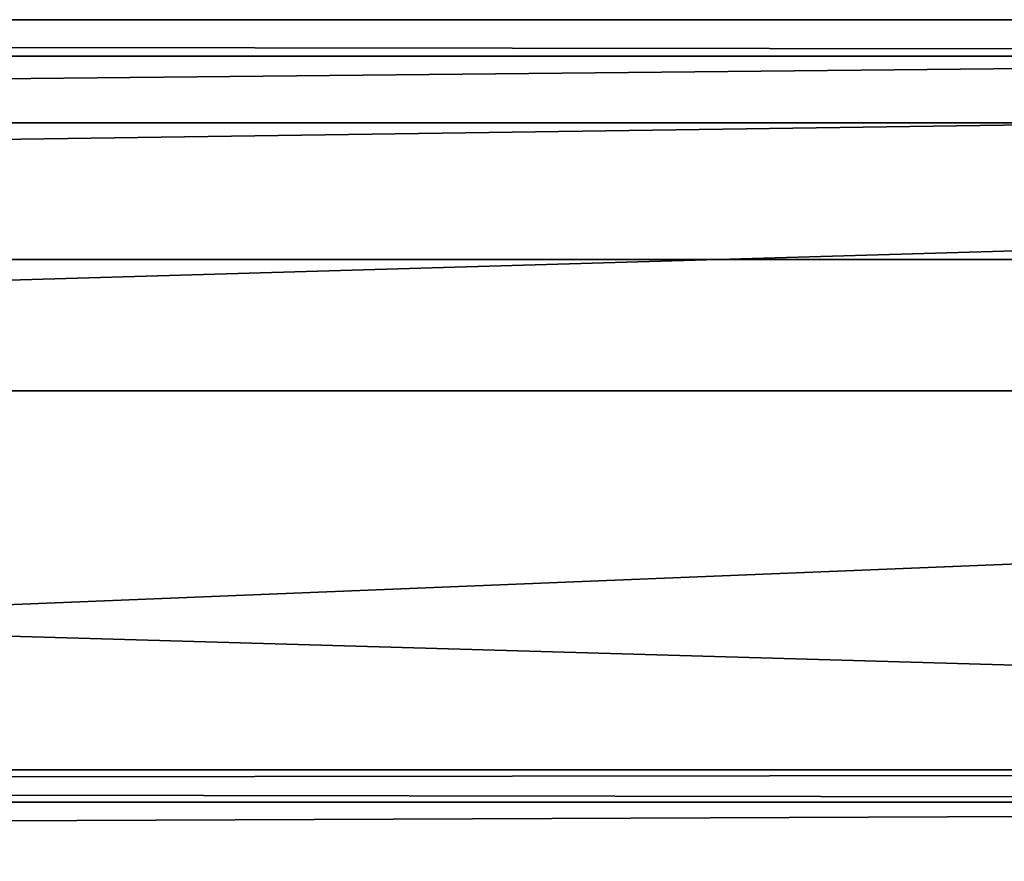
# Model space of a CAD drawing. Header units: metres. Extents: x -1004 to 0, y -708 to 0.
# Tile 79 of 103: x -244 to -203, y -35 to 0. Entities that reach past the tile are written whole.
import ezdxf

# ---------------------------------------------------------------- set-up
doc = ezdxf.new("R2010")
doc.units = ezdxf.units.M

msp = doc.modelspace()

# ---------------------------------------------------------------- linework, layer by layer
at = {"layer": 'top'}
for points in [[(-17.027203, -4.297202, 163.059692), (-987.0271, -4.297202, 163.059692), (-17.027203, -4.297202, 176.059937)], [(-987.0271, -4.297202, 163.059692), (-987.0271, -4.297202, 176.059692), (-17.027203, -4.297202, 176.059937)], [(-17.027203, -4.297202, 176.059937), (-987.0271, -4.297202, 176.059692), (-987.0271, -4.297202, 2050.059814)], [(-987.0271, -4.297202, 2063.059814), (-17.027203, -4.297202, 2063.059814), (-987.0271, -4.297202, 2050.059814)], [(-17.027203, -4.297202, 2063.059814), (-17.027203, -4.297202, 2050.059814), (-987.0271, -4.297202, 2050.059814)], [(-987.0271, -4.297202, 2050.059814), (-17.027203, -4.297202, 2050.059814), (-17.027203, -4.297202, 176.059937)], [(-17.027203, -4.297202, 2063.059814), (-987.0271, -4.297202, 2063.059814), (-51.027081, -31.297201, 2063.059814)], [(-51.027081, -31.297201, 2063.059814), (-987.0271, -4.297202, 2063.059814), (-953.0271, -31.297201, 2063.059814)], [(-17.027203, -4.297202, 163.059692), (-953.0271, -31.297201, 163.059692), (-987.0271, -4.297202, 163.059692)], [(-51.027081, -31.297201, 163.059692), (-953.0271, -31.297201, 163.059692), (-17.027203, -4.297202, 163.059692)], [(-51.027081, -31.297201, 2063.059814), (-953.0271, -31.297201, 2063.059814), (-56.027115, -32.636967, 2063.059814)], [(-953.0271, -31.297201, 2063.059814), (-948.0271, -32.636948, 2063.059814), (-56.027115, -32.636967, 2063.059814)], [(-953.0271, -31.297201, 163.059692), (-51.027081, -31.297201, 163.059692), (-948.0271, -32.636948, 163.059692)], [(-51.027081, -31.297201, 163.059692), (-56.027115, -32.636967, 163.059692), (-948.0271, -32.636948, 163.059692)], [(-286.608093, -32.29874, 1788.746826), (-291.990448, -33.475651, 1720.82019), (-243.138687, -45.967007, 1719.404785)], [(-286.608093, -32.29874, 1788.746826), (-243.138687, -45.967007, 1719.404785), (-247.13945, -43.943707, 1787.032593)], [(-56.027115, -32.636967, 2063.059814), (-948.0271, -32.636948, 2063.059814), (-944.366821, -36.297203, 2063.059814)], [(-948.0271, -32.636948, 163.059692), (-56.027115, -32.636967, 163.059692), (-944.366821, -36.297203, 163.059692)], [(-56.027115, -32.636967, 2063.059814), (-944.366821, -36.297203, 2063.059814), (-59.687374, -36.297272, 2063.059814)], [(-56.027115, -32.636967, 163.059692), (-59.687374, -36.297272, 163.059692), (-944.366821, -36.297203, 163.059692)], [(-294.61734, -35.651112, 1652.407471), (-238.321457, -48.597263, 1651.354126), (-291.990448, -33.475651, 1720.82019)], [(-291.990448, -33.475651, 1720.82019), (-238.321457, -48.597263, 1651.354126), (-243.138687, -45.967007, 1719.404785)]]:
    msp.add_3dface(points, dxfattribs=at)
at = {"layer": 'top0123459'}
for points in [[(0, 0), (-994.049377, -10), (-1004.049377, 0)], [(-1002.522156, -1.527202, 175), (-1.527202, -1.527202, 175), (-1004.049377, 0)], [(-1.527202, -1.527202, 175), (0, 0), (-1004.049377, 0)], [(-10, -10), (-994.049377, -10), (0, 0)], [(-1002.522156, -1.527202, 175), (-980.601746, -15.487401, 175), (-1.527202, -1.527202, 175)], [(-980.601746, -15.487401, 175), (-23.447599, -15.487401, 175), (-1.527202, -1.527202, 175)], [(-994.049377, -10, 90), (-994.049377, -10), (-10, -10, 90)], [(-994.049377, -10), (-10, -10), (-10, -10, 90)], [(-10, -10, 90), (-787.024658, -653.266907, 90), (-994.049377, -10, 90)], [(-217.024689, -653.266907, 90), (-787.024658, -653.266907, 90), (-10, -10, 90)], [(-10.00001, -694.05426, 90), (-217.024689, -653.266907, 90), (-10, -10, 90)], [(-980.601746, -15.487401, 163.059708), (-936.825439, -52.298347, 163.059708), (-23.447599, -15.487401, 163.059708)], [(-980.601746, -15.487401, 163.059708), (-23.447599, -15.487401, 163.059708), (-980.601746, -15.487401, 175)], [(-23.447599, -15.487401, 163.059708), (-23.447599, -15.487401, 175), (-980.601746, -15.487401, 175)], [(-936.825439, -52.298347, 163.059708), (-67.223724, -52.298347, 163.059708), (-23.447599, -15.487401, 163.059708)]]:
    msp.add_3dface(points, dxfattribs=at)

doc.saveas('drawing.dxf')
